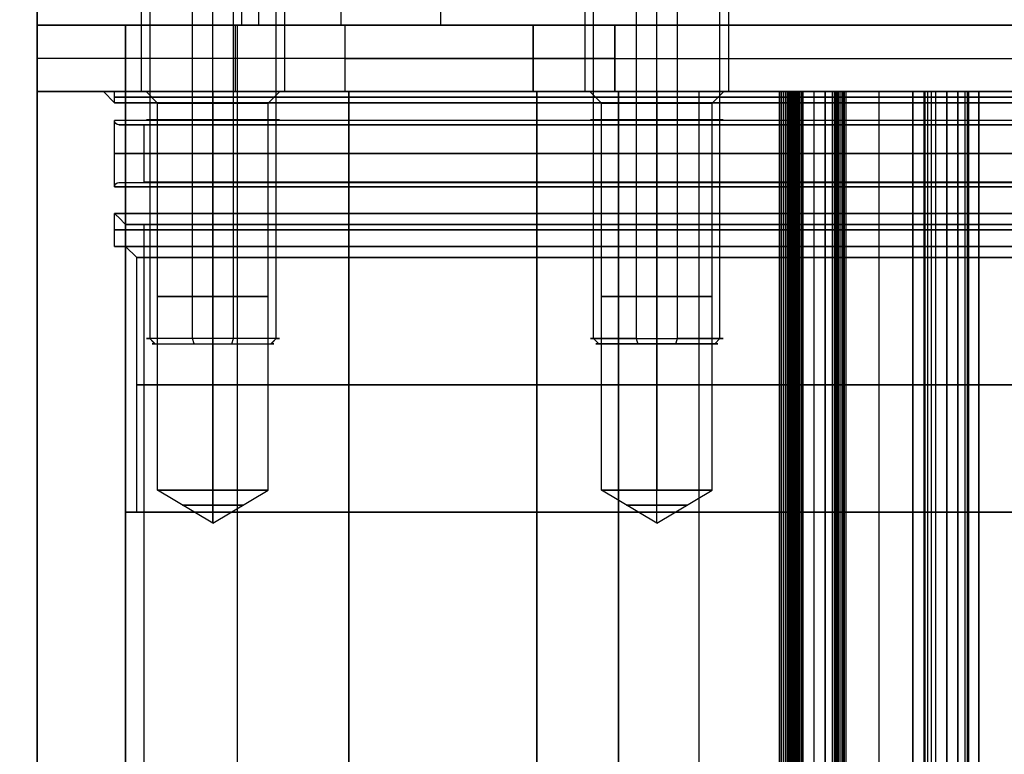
# Model space of a CAD drawing. Header units: millimetres. Extents: x -66 to 114, y 79 to 395.
# Tile 203 of 211: x -66 to -21, y 288 to 321. Entities that reach past the tile are written whole.
import ezdxf

# ---------------------------------------------------------------- set-up
doc = ezdxf.new("R2010")
doc.units = ezdxf.units.MM
doc.layers.add('Layer 01', color=7, linetype='Continuous', true_color=0x000000)

# ---------------------------------------------------------------- blocks, each defined once
blk = doc.blocks.new('Block 01')
at = {"layer": 'Layer 01'}
for p, q in [((-51.315, 320.473, -46.815), (-51.315, 332.473, -46.815)), ((-51.315, 320.473, 55.715), (-51.315, 332.473, 55.715)), ((-51.315, 320.473, 46.715), (-51.315, 332.473, 46.715)), ((-51.315, 320.473, -55.815), (-51.315, 332.473, -55.815)), ((-65.05, 116.973, -0.05), (-65.05, 331.473, -0.05)), ((-57.103, 317.473, -33.8), (-57.103, 324.473, -33.8)), ((-57.103, 317.473, -40.3), (-57.103, 324.473, -40.3)), ((-37.05, 317.473, 60.253), (-37.05, 324.473, 60.253)), ((-37.05, 317.473, 53.753), (-37.05, 324.473, 53.753)), ((-55.642, 320.473, 52.451), (-65.05, 320.473, 52.451)), ((-55.79, 320.473, -51.795), (-65.05, 320.473, -51.795)), ((-56.09, 317.473, -42.539), (-56.09, 320.473, -42.539)), ((-56.01, 320.473, 42.439), (-56.01, 116.973, 42.439)), ((-42.631, 320.473, 52.451), (-46.988, 320.473, 52.451)), ((-42.631, 320.473, -51.795), (-46.841, 320.473, -51.795)), ((-42.631, 320.473, 55.193), (-42.631, 317.473, 55.193)), ((-42.631, 320.473, -55.293), (-42.631, 317.473, -55.293)), ((-32.55, 320.473, -63.993), (-32.55, 320.473, -65.05)), ((-51.131, 318.973, -42.539), (-61.05, 318.973, -42.539)), ((-42.631, 318.973, 59.447), (-42.631, 318.973, 50.939)), ((-42.631, 318.973, -51.039), (-42.631, 318.973, -59.547)), ((-64.501, 317.473, -40.583), (-64.489, 317.473, -40.583)), ((-61.55, 316.973, -0.05), (-62.05, 317.473, -0.05)), ((-61.55, 317.473, -0.05), (-62.05, 317.473, -0.05)), ((-60.353, 317.473, -37.05), (-60.128, 317.473, -37.05)), ((-59.603, 316.948, -37.05), (-60.128, 317.473, -37.05)), ((-57.484, 317.473, -42.539), (-57.484, 317.473, -42.561)), ((-57.103, 317.473, -33.8), (-57.103, 317.473, -34.025)), ((-57.103, 317.473, -40.075), (-57.103, 317.473, -40.3)), ((-56.01, 317.473, -42.561), (-56.01, 158.473, -42.561)), ((-54.603, 316.948, -37.05), (-54.078, 317.473, -37.05)), ((-54.078, 317.473, -37.05), (-53.853, 317.473, -37.05)), ((-50.969, 158.473, -42.561), (-50.969, 317.473, -42.561)), ((-50.969, 116.973, 42.439), (-50.969, 317.473, 42.439)), ((-44.955, 317.473, 45.099), (-44.955, 317.473, 44.933)), ((-44.349, 317.473, -45.73), (-44.349, 317.473, -45.915)), ((-42.469, 317.473, 52.943), (-42.631, 317.473, 52.943)), ((-42.469, 317.473, -53.087), (-42.631, 317.473, -53.087)), ((-42.469, 317.473, -55.31), (-42.469, 116.973, -55.31)), ((-42.469, 317.473, 55.199), (-42.469, 158.473, 55.199)), ((-40.3, 317.473, 57.003), (-40.075, 317.473, 57.003)), ((-39.55, 316.948, 57.003), (-40.075, 317.473, 57.003)), ((-37.05, 317.473, 60.253), (-37.05, 317.473, 60.028)), ((-37.05, 317.473, 53.978), (-37.05, 317.473, 53.753)), ((-34.55, 316.948, 57.003), (-34.025, 317.473, 57.003)), ((-34.025, 317.473, 57.003), (-33.8, 317.473, 57.003)), ((-31.473, 164.973, -64.061), (-31.473, 317.473, -64.061)), ((-28.975, 317.473, -63.681), (-30.988, 317.473, -63.681)), ((-28.975, 317.473, 63.58), (-30.987, 317.473, 63.58)), ((-30.004, 317.473, 64.052), (-30.004, 317.473, 63.05)), ((-30.004, 317.473, -63.15), (-30.004, 317.473, -64.152)), ((-28.975, 317.473, 63.612), (-28.975, 164.973, 63.612)), ((-28.975, 317.473, -63.722), (-28.975, 164.973, -63.722)), ((-25.474, 164.973, -64.403), (-25.474, 317.473, -64.403)), ((-22.974, 317.473, -63.997), (-24.983, 317.473, -63.997)), ((-22.974, 317.473, 63.897), (-24.983, 317.473, 63.897)), ((-23.998, 317.473, -63.475), (-23.998, 317.473, -64.476)), ((-23.998, 317.473, 64.376), (-23.998, 317.473, 63.375)), ((-23.951, 317.473, -63.477), (-23.951, 164.973, -63.477)), ((-22.974, 164.973, 63.946), (-22.974, 317.473, 63.946)), ((-22.974, 164.973, -64.046), (-22.974, 317.473, -64.046)), ((-59.603, 299.473, -37.05), (-59.603, 316.948, -37.05)), ((-54.603, 299.473, -37.05), (-54.603, 316.948, -37.05)), ((-39.55, 299.473, 57.003), (-39.55, 316.948, 57.003)), ((-34.55, 299.473, 57.003), (-34.55, 316.948, 57.003)), ((-61.55, 313.173, -0.05), (-61.55, 316.173, -0.05)), ((-60.941, 315.973, -7.121), (-59.833, 315.973, -7.121)), ((-60.218, 313.376), (-60.218, 315.971)), ((-60.941, 313.373, -7.121), (-59.833, 313.373, -7.121)), ((-61.55, 310.473, -0.05), (-61.55, 311.973, -0.05)), ((-61.05, 311.473, -0.05), (-60.218, 311.473, -0.05)), ((-60.218, 170.973), (-60.218, 311.473)), ((-61.05, 310.473, -0.05), (-61.55, 310.473, -0.05)), ((-60.55, 309.973, -0.05), (-61.05, 310.473, -0.05)), ((-60.55, 298.473, -0.05), (-60.55, 309.973, -0.05)), ((-57.103, 297.971, -37.05), (-59.603, 299.473, -37.05)), ((-57.103, 297.971, -37.05), (-54.603, 299.473, -37.05)), ((-37.05, 297.971, 57.003), (-39.55, 299.473, 57.003)), ((-37.05, 297.971, 57.003), (-34.55, 299.473, 57.003)), ((-61.05, 171.973, -0.05), (-61.05, 298.473, -0.05)), ((-61.05, 298.473, -0.05), (-60.55, 298.473, -0.05))]:
    blk.add_line(p, q, dxfattribs=at)
at = {"layer": 'Layer 01', "extrusion": (-1.30556e-33, 1, 1.30556e-33)}
blk.add_arc((61.05, 38.439, 320.473), 4, 0.0001, 90, dxfattribs=at)
at = {"layer": 'Layer 01', "extrusion": (-1.83147e-30, 1, -1.83147e-30)}
for centre in [(61.05, -38.539, 320.473), (61.05, -38.539, 317.473)]:
    blk.add_arc(centre, 4, 270, 359.9999, dxfattribs=at)
at = {"layer": 'Layer 01', "extrusion": (1.19363e-16, -1, -1.19363e-16)}
blk.add_arc((-55.05, 54.95, -320.473), 10, 90, 180, dxfattribs=at)
at = {"layer": 'Layer 01', "extrusion": (2.34188e-16, -1, 2.34188e-16)}
blk.add_arc((-55.05, -55.05, -320.473), 10, 180, 270, dxfattribs=at)
at = {"layer": 'Layer 01', "extrusion": (0, 1, -2.34188e-16)}
for start, end in [(0, 180), (180, 0)]:
    blk.add_arc((51.315, -51.315, 320.473), 4.5, start, end, dxfattribs=at)
at = {"layer": 'Layer 01', "extrusion": (1.84889e-31, 1, -2.34188e-16)}
blk.add_arc((51.315, 51.215, 320.473), 4.5, 360, 180, dxfattribs=at)
at = {"layer": 'Layer 01', "extrusion": (-1.84889e-31, 1, -2.34188e-16)}
blk.add_arc((51.315, 51.215, 320.473), 4.5, 180, 0, dxfattribs=at)
at = {"layer": 'Layer 01', "extrusion": (9.92518e-26, -1, -9.92518e-26)}
blk.add_arc((-51.131, 50.939, -320.473), 8.5, 270, 0, dxfattribs=at)
at = {"layer": 'Layer 01', "extrusion": (1.55661e-34, -1, 1.55661e-34)}
blk.add_arc((-51.131, -51.039, -320.473), 8.5, 360, 90, dxfattribs=at)
at = {"layer": 'Layer 01', "extrusion": (1.17522e-17, 1, -1.0871e-17)}
blk.add_arc((38.631, 59.447, 320.473), 4, 0, 85.5388, dxfattribs=at)
at = {"layer": 'Layer 01', "extrusion": (-1.53175e-18, 1, -1.41689e-18)}
blk.add_arc((38.631, -59.547, 320.473), 4, 274.4612, 0, dxfattribs=at)
at = {"layer": 'Layer 01', "extrusion": (-1.01306e-16, 1, 3.49231e-14)}
blk.add_arc((0.05, 434.95, 320.473), 500, 270, 274.46116, dxfattribs=at)
at = {"layer": 'Layer 01', "extrusion": (1.78283e-19, 1, -1.19907e-15)}
blk.add_arc((0.05, -435.05, 320.473), 500, 85.53885, 94.44411, dxfattribs=at)
at = {"layer": 'Layer 01', "extrusion": (0, 1, 0)}
for centre, radius, start, end in [((61.05, -38.539, 318.973), 4, 270, 0), ((51.131, 50.939, 318.973), 8.5, 180, 270), ((51.131, -51.039, 318.973), 8.5, 90, 180), ((38.631, -59.547, 318.973), 4, 274.4612, 0), ((38.631, 59.447, 318.973), 4, 0, 85.5388), ((0.05, -0.05, 316.973), 61.5, 270, 0), ((0.05, -0.05, 316.973), 61.5, 0, 90), ((0.05, -0.05, 316.173), 61.5, 270, 0), ((0, 0, 314.673), 60.218, 270, 90), ((57.103, -37.05, 308.211), 2.5, 270, 90), ((57.103, -37.05, 308.211), 2.5, 90, 270), ((37.05, 57.003, 308.211), 2.5, 270, 90), ((37.05, 57.003, 308.211), 2.5, 90, 270), ((57.103, -37.05, 298.797), 1.375, 270, 90), ((57.103, -37.05, 298.797), 1.375, 90, 270), ((37.05, 57.003, 298.797), 1.375, 270, 90), ((37.05, 57.003, 298.797), 1.375, 90, 270)]:
    blk.add_arc(centre, radius, start, end, dxfattribs=at)
at = {"layer": 'Layer 01', "extrusion": (-3.13683e-25, -1, -3.13683e-25)}
blk.add_arc((-61.05, -38.561, -317.473), 4, 180, 270, dxfattribs=at)
at = {"layer": 'Layer 01', "extrusion": (1.21913e-16, -1, 8.05009e-33)}
blk.add_arc((-0.05, -0.05, -317.473), 62, 90, 270, dxfattribs=at)
at = {"layer": 'Layer 01', "extrusion": (-9.32726e-33, -1, 2.34188e-16)}
blk.add_arc((-0.05, -0.05, -317.473), 61.5, 180, 0, dxfattribs=at)
at = {"layer": 'Layer 01', "extrusion": (2.30539e-32, 1, -2.34188e-16)}
blk.add_arc((0.05, -0.05, 317.473), 61.5, 0, 180, dxfattribs=at)
at = {"layer": 'Layer 01', "extrusion": (0, 1, -2.35922e-16)}
for start, end in [(180, 0), (0, 180)]:
    blk.add_arc((0.05, -0.05, 317.223), 61.5, start, end, dxfattribs=at)
at = {"layer": 'Layer 01', "extrusion": (0, 1, -9.59268e-17)}
for centre, start, end in [((57.103, -37.05, 317.473), 0, 180), ((57.103, -37.05, 317.473), 180, 0), ((37.05, 57.003, 317.473), 0, 180), ((37.05, 57.003, 317.473), 180, 0)]:
    blk.add_arc(centre, 3.25, start, end, dxfattribs=at)
at = {"layer": 'Layer 01', "extrusion": (3.83678e-18, -1, 0)}
for centre, radius, start, end in [((-57.103, -37.05, -317.473), 3.025, 90, 270), ((-57.103, -37.05, -317.473), 3.025, 270, 90), ((-37.05, 57.003, -317.473), 3.025, 90, 270), ((-37.05, 57.003, -317.473), 3.025, 270, 90), ((-57.103, -37.05, -316.948), 2.5, 270, 90), ((-37.05, 57.003, -316.948), 2.5, 270, 90), ((-57.103, -37.05, -299.473), 2.5, 270, 90), ((-37.05, 57.003, -299.473), 2.5, 270, 90)]:
    blk.add_arc(centre, radius, start, end, dxfattribs=at)
at = {"layer": 'Layer 01', "extrusion": (-8.0803e-35, 1, 8.0803e-35)}
blk.add_arc((51.131, 50.939, 317.473), 8.5, 180, 270, dxfattribs=at)
at = {"layer": 'Layer 01', "extrusion": (-9.67605e-18, 1, -1.35064e-16)}
blk.add_arc((51.131, -51.039, 317.473), 8.5, 90, 98.1954, dxfattribs=at)
at = {"layer": 'Layer 01', "extrusion": (-9.59268e-17, -1, 9.59268e-17)}
blk.add_arc((-50.969, 50.939, -317.473), 8.5, 270, 0, dxfattribs=at)
at = {"layer": 'Layer 01', "extrusion": (3.77817e-18, -1, 6.09022e-17)}
blk.add_arc((-50.969, -51.061, -317.473), 8.5, 82.9002, 90, dxfattribs=at)
at = {"layer": 'Layer 01', "extrusion": (-5.49326e-18, 1, -4.7588e-18)}
blk.add_arc((51.131, -51.039, 317.473), 8.5, 98.1954, 180, dxfattribs=at)
at = {"layer": 'Layer 01', "extrusion": (-1.39225e-19, -1, -1.2296e-19)}
blk.add_arc((-50.969, -51.061, -317.473), 8.5, 0, 82.9002, dxfattribs=at)
at = {"layer": 'Layer 01', "extrusion": (-1.17522e-17, -1, 1.0871e-17)}
blk.add_arc((-38.631, 59.447, -317.473), 4, 94.4612, 180, dxfattribs=at)
at = {"layer": 'Layer 01', "extrusion": (-1.19144e-19, -1, -1.10211e-19)}
blk.add_arc((-38.631, -59.547, -317.473), 4, 180, 265.5388, dxfattribs=at)
at = {"layer": 'Layer 01', "extrusion": (-7.29806e-20, 1, 6.75306e-20)}
blk.add_arc((38.469, 59.46, 317.473), 4, 0, 85.5576, dxfattribs=at)
at = {"layer": 'Layer 01', "extrusion": (-6.21994e-19, 1, -5.75545e-19)}
blk.add_arc((38.469, -59.56, 317.473), 4, 274.4425, 360, dxfattribs=at)
at = {"layer": 'Layer 01', "extrusion": (4.92757e-14, -1, 6.32909e-13)}
blk.add_arc((-0.05, 434.95, -317.473), 500, 265.53884, 265.5575, dxfattribs=at)
at = {"layer": 'Layer 01', "extrusion": (-6.66016e-14, -1, 8.5545e-13)}
blk.add_arc((-0.05, -435.05, -317.473), 500, 94.44248, 94.46115, dxfattribs=at)
at = {"layer": 'Layer 01', "extrusion": (-1.1084e-16, -1, 1.57535e-15)}
blk.add_arc((-0.054, -434.989, -317.473), 499.939, 93.60673, 94.44253, dxfattribs=at)
at = {"layer": 'Layer 01', "extrusion": (-9.74582e-16, -1, 1.62388e-14)}
blk.add_arc((-0.05, -435.051, -317.473), 500.001, 93.26227, 93.60678, dxfattribs=at)
at = {"layer": 'Layer 01', "extrusion": (3.44689e-24, 1, -3.89748e-24)}
blk.add_arc((31.473, -63.561, 317.473), 0.5, 183.4149, 273.6067, dxfattribs=at)
at = {"layer": 'Layer 01', "extrusion": (2.15815e-15, -1, 3.59595e-14)}
blk.add_arc((-0.05, 434.95, -317.473), 500, 266.3932, 266.73771, dxfattribs=at)
at = {"layer": 'Layer 01', "extrusion": (-5.80069e-16, 1, 9.66497e-15)}
blk.add_arc((0.05, -435.05, 317.473), 499, 86.5079, 86.62282, dxfattribs=at)
at = {"layer": 'Layer 01', "extrusion": (-1.06631e-16, 1, -1.77667e-15)}
blk.add_arc((0.05, 434.95, 317.473), 499, 273.37718, 273.4921, dxfattribs=at)
at = {"layer": 'Layer 01', "extrusion": (-3.53114e-19, -1, 3.3289e-19)}
blk.add_arc((-29.475, 63.583, -317.473), 0.5, 273.3772, 360, dxfattribs=at)
at = {"layer": 'Layer 01', "extrusion": (-9.80939e-20, 1, -9.2663e-20)}
blk.add_arc((28.475, -63.741, 317.473), 0.5, 273.2616, 0, dxfattribs=at)
at = {"layer": 'Layer 01', "extrusion": (-1.69158e-17, 1, -3.13362e-16)}
blk.add_arc((0.043, 435.077, 317.473), 500.127, 272.9176, 273.26224, dxfattribs=at)
at = {"layer": 'Layer 01', "extrusion": (1.68347e-16, -1, -3.11853e-15)}
blk.add_arc((-0.058, -434.9, -317.473), 499.849, 92.91756, 93.26239, dxfattribs=at)
at = {"layer": 'Layer 01', "extrusion": (-8.69182e-18, -1, 3.4131e-16)}
blk.add_arc((-25.474, 63.803, -317.473), 0.5, 90, 92.9176, dxfattribs=at)
at = {"layer": 'Layer 01', "extrusion": (-4.7181e-15, 1, -1.13584e-13)}
blk.add_arc((25.474, -63.903, 317.473), 0.5, 182.3745, 272.9166, dxfattribs=at)
at = {"layer": 'Layer 01', "extrusion": (1.77121e-15, -1, 3.69381e-14)}
blk.add_arc((-0.05, 434.95, -317.473), 500, 267.08244, 267.42702, dxfattribs=at)
at = {"layer": 'Layer 01', "extrusion": (6.59552e-16, -1, -1.37552e-14)}
blk.add_arc((-0.041, -435.246, -317.473), 500.196, 92.57297, 92.91741, dxfattribs=at)
at = {"layer": 'Layer 01', "extrusion": (-6.34003e-21, 1, -6.60321e-21)}
blk.add_arc((25.474, 63.803, 317.473), 0.5, 90, 177.6703, dxfattribs=at)
at = {"layer": 'Layer 01', "extrusion": (-4.09102e-16, 1, 8.53134e-15)}
blk.add_arc((0.05, -435.05, 317.473), 499, 87.19718, 87.31202, dxfattribs=at)
at = {"layer": 'Layer 01', "extrusion": (-3.98993e-23, 1, -3.80835e-23)}
blk.add_arc((22.474, -64.046, 317.473), 0.5, 272.5731, 0.0946, dxfattribs=at)
at = {"layer": 'Layer 01', "extrusion": (-8.11537e-21, 1, 7.7463e-21)}
blk.add_arc((22.474, 63.946, 317.473), 0.5, 359.9066, 87.4276, dxfattribs=at)
at = {"layer": 'Layer 01', "extrusion": (9.31276e-22, 1, 2.15751e-16)}
blk.add_arc((0.05, -435.05, 317.473), 500, 87.42703, 92.57346, dxfattribs=at)
at = {"layer": 'Layer 01', "extrusion": (-8.91853e-18, -1, 3.9713e-16)}
blk.add_arc((-0.05, -435.046, -317.473), 499.996, 90, 92.573, dxfattribs=at)
at = {"layer": 'Layer 01', "extrusion": (-3.83678e-18, 1, 0)}
for centre in [(57.103, -37.05, 316.948), (37.05, 57.003, 316.948), (57.103, -37.05, 299.473), (37.05, 57.003, 299.473)]:
    blk.add_arc(centre, 2.5, 270, 90, dxfattribs=at)
at = {"layer": 'Layer 01', "extrusion": (2.84735e-16, 1, -4.05366e-16)}
blk.add_arc((0.05, -0.05, 315.973), 60.2, 239.64493, 30.35507, dxfattribs=at)
at = {"layer": 'Layer 01', "extrusion": (1.24206e-14, -2.77556e-16, -1)}
blk.add_arc((61.35, 316.173, 0.05), 0.2, 270, 0, dxfattribs=at)
at = {"layer": 'Layer 01', "extrusion": (-2.34188e-16, -1, 2.34188e-16)}
blk.add_arc((-0.05, -0.05, -316.173), 61.5, 90, 180, dxfattribs=at)
at = {"layer": 'Layer 01', "extrusion": (1.80394e-32, 1, -2.34188e-16)}
blk.add_arc((0.05, -0.05, 315.973), 61.3, 180, 0, dxfattribs=at)
at = {"layer": 'Layer 01', "extrusion": (8.99981e-33, 1, -2.34188e-16)}
blk.add_arc((0.05, -0.05, 315.973), 61.3, 0, 180, dxfattribs=at)
at = {"layer": 'Layer 01', "extrusion": (-2.69256e-18, -2.37657e-16, -1)}
for centre, start, end in [((60.25, 315.773, 0.05), 90, 99.2365), ((60.25, 313.573, 0.05), 260.7634, 270)]:
    blk.add_arc(centre, 0.2, start, end, dxfattribs=at)
at = {"layer": 'Layer 01', "extrusion": (-1.53156e-17, -1, 2.6683e-17)}
blk.add_arc((0, 0, -315.973), 60.218, 90, 149.71002, dxfattribs=at)
at = {"layer": 'Layer 01', "extrusion": (-6.93889e-18, 1, 0)}
for centre, radius in [((0.05, -0.05, 314.673), 61.5), ((0.05, -0.05, 311.223), 61.5), ((0.05, -0.05, 304.223), 60.5)]:
    blk.add_arc(centre, radius, 270, 90, dxfattribs=at)
at = {"layer": 'Layer 01', "extrusion": (3.8211e-16, -1, -3.07991e-16)}
blk.add_arc((-0.05, -0.05, -313.373), 60.2, 149.64493, 300.35507, dxfattribs=at)
at = {"layer": 'Layer 01', "extrusion": (1.73472e-16, -1.0339e-14, -1)}
blk.add_arc((61.35, 313.173, 0.05), 0.2, 0, 90, dxfattribs=at)
at = {"layer": 'Layer 01', "extrusion": (4.63649e-16, -1, 2.34188e-16)}
blk.add_arc((-0.05, -0.05, -313.373), 61.3, 180, 0, dxfattribs=at)
at = {"layer": 'Layer 01', "extrusion": (-4.63649e-16, 1, -2.34188e-16)}
blk.add_arc((0.05, -0.05, 313.373), 61.3, 0, 180, dxfattribs=at)
at = {"layer": 'Layer 01', "extrusion": (-3.03653e-17, 1, -1.85169e-15)}
blk.add_arc((0, 0, 313.373), 60.218, 30.28998, 90, dxfattribs=at)
at = {"layer": 'Layer 01', "extrusion": (6.90096e-16, 1, -2.34188e-16)}
blk.add_arc((0.05, -0.05, 313.173), 61.5, 270, 0, dxfattribs=at)
at = {"layer": 'Layer 01', "extrusion": (-1.89381e-31, 1, -9.24283e-16)}
blk.add_arc((0.05, -0.05, 313.173), 61.5, 0, 90, dxfattribs=at)
at = {"layer": 'Layer 01', "extrusion": (0, -1, 0)}
blk.add_arc((-0.05, -0.05, -311.973), 61.5, 180, 270, dxfattribs=at)
at = {"layer": 'Layer 01', "extrusion": (-1.15847e-15, -1, 2.34188e-16)}
blk.add_arc((-0.05, -0.05, -311.973), 61.5, 90, 180, dxfattribs=at)
at = {"layer": 'Layer 01', "extrusion": (4.83505e-33, 1, -2.34188e-16)}
blk.add_arc((0.05, -0.05, 311.473), 61, 180, 0, dxfattribs=at)
at = {"layer": 'Layer 01', "extrusion": (2.3496e-32, 1, -2.34188e-16)}
blk.add_arc((0.05, -0.05, 311.473), 61, 0, 180, dxfattribs=at)
at = {"layer": 'Layer 01', "extrusion": (1.19363e-16, -1, 2.78048e-48)}
blk.add_arc((0, 0, -311.473), 60.218, 90, 270, dxfattribs=at)
at = {"layer": 'Layer 01', "extrusion": (-3.83678e-18, 1, 1.09739e-34)}
blk.add_arc((0.05, -0.05, 310.473), 61.5, 270, 90, dxfattribs=at)
at = {"layer": 'Layer 01', "extrusion": (3.83678e-18, -1, -1.9509e-34)}
blk.add_arc((-0.05, -0.05, -310.473), 61, 90, 270, dxfattribs=at)
at = {"layer": 'Layer 01', "extrusion": (3.83678e-18, -1, 1.82621e-35)}
blk.add_arc((-0.05, -0.05, -309.973), 60.5, 90, 270, dxfattribs=at)
at = {"layer": 'Layer 01', "extrusion": (3.83678e-18, -1, 5.49918e-35)}
blk.add_arc((-0.05, -0.05, -298.473), 61, 90, 270, dxfattribs=at)
at = {"layer": 'Layer 01', "extrusion": (-3.83678e-18, 1, 1.10233e-34)}
blk.add_arc((0.05, -0.05, 298.473), 60.5, 270, 90, dxfattribs=at)
at = {"layer": 'Layer 01'}
for points, degree in [([(-55.815, 332.473, -51.315), (-55.815, 326.473, -51.315), (-55.815, 320.473, -51.315)], 2), ([(-55.815, 332.473, 51.215), (-55.815, 326.473, 51.215), (-55.815, 320.473, 51.215)], 2), ([(-46.815, 320.473, -51.315), (-46.815, 326.473, -51.315), (-46.815, 332.473, -51.315)], 2), ([(-46.815, 320.473, 51.215), (-46.815, 326.473, 51.215), (-46.815, 332.473, 51.215)], 2), ([(-65.05, 331.473, 54.95), (-65.05, 325.973, 54.95), (-65.05, 320.473, 54.95)], 2), ([(-65.05, 331.473, -55.05), (-65.05, 325.973, -55.05), (-65.05, 320.473, -55.05)], 2), ([(-55.05, 331.473, 64.95), (-55.05, 325.973, 64.95), (-55.05, 320.473, 64.95)], 2), ([(-55.05, 331.473, -65.05), (-55.05, 325.973, -65.05), (-55.05, 320.473, -65.05)], 2), ([(-60.353, 324.473, -37.05), (-60.353, 320.973, -37.05), (-60.353, 317.473, -37.05)], 2), ([(-53.853, 317.473, -37.05), (-53.853, 320.973, -37.05), (-53.853, 324.473, -37.05)], 2), ([(-40.3, 324.473, 57.003), (-40.3, 320.973, 57.003), (-40.3, 317.473, 57.003)], 2), ([(-33.8, 317.473, 57.003), (-33.8, 320.973, 57.003), (-33.8, 324.473, 57.003)], 2), ([(-65.05, 320.473, 54.95), (-65.05, 320.473, 46.695), (-65.05, 320.473, 38.439)], 2), ([(-65.05, 320.473, -38.539), (-65.05, 320.473, -46.795), (-65.05, 320.473, -55.05)], 2), ([(-65.05, 320.473, -38.539), (-65.05, 318.973, -38.539), (-65.05, 317.473, -38.539)], 2), ([(-65.05, 164.973, 38.439), (-65.05, 242.723, 38.439), (-65.05, 320.473, 38.439)], 2), ([(-61.05, 320.473, 42.439), (-56.09, 320.473, 42.439), (-51.131, 320.473, 42.439)], 2), ([(-51.131, 320.473, -42.539), (-56.09, 320.473, -42.539), (-61.05, 320.473, -42.539)], 2), ([(-61.05, 164.973, 42.439), (-61.05, 242.723, 42.439), (-61.05, 320.473, 42.439)], 2), ([(-61.05, 320.473, -42.539), (-61.05, 318.973, -42.539), (-61.05, 317.473, -42.539)], 2), ([(54.95, 320.473, 64.95), (-0.05, 320.473, 64.95), (-55.05, 320.473, 64.95)], 2), ([(-55.05, 320.473, -65.05), (-27.55, 320.473, -65.05), (-0.05, 320.473, -65.05)], 2), ([(-51.131, 317.473, 42.439), (-51.131, 318.973, 42.439), (-51.131, 320.473, 42.439)], 2), ([(-51.131, 317.473, -42.539), (-51.131, 318.973, -42.539), (-51.131, 320.473, -42.539)], 2), ([(-42.631, 320.473, 50.939), (-42.631, 320.473, 55.193), (-42.631, 320.473, 59.447)], 2), ([(-42.631, 320.473, -59.547), (-42.631, 320.473, -55.293), (-42.631, 320.473, -51.039)], 2), ([(-42.631, 317.473, -59.547), (-42.631, 318.973, -59.547), (-42.631, 320.473, -59.547)], 2), ([(-42.631, 317.473, 50.939), (-42.631, 318.973, 50.939), (-42.631, 320.473, 50.939)], 2), ([(-42.631, 320.473, 59.447), (-42.631, 318.973, 59.447), (-42.631, 317.473, 59.447)], 2), ([(-42.631, 317.473, -51.039), (-42.631, 318.973, -51.039), (-42.631, 320.473, -51.039)], 2), ([(-38.942, 317.473, -63.535), (-38.942, 318.973, -63.535), (-38.942, 320.473, -63.535)], 2), ([(-38.942, 320.473, 63.435), (-38.942, 318.973, 63.435), (-38.942, 317.473, 63.435)], 2), ([(-65.05, 317.473, -38.561), (-65.05, 237.973, -38.561), (-65.05, 158.473, -38.561)], 2), ([(-65.05, 317.473, -38.539), (-65.05, 317.473, -38.55), (-65.05, 317.473, -38.561)], 2), ([(-61.55, 316.973, -0.05), (-61.55, 317.223, -0.05), (-61.55, 317.473, -0.05)], 2), ([(-61.05, 317.473, -42.539), (-56.09, 317.473, -42.539), (-51.131, 317.473, -42.539)], 2), ([(-50.969, 317.473, -42.561), (-56.01, 317.473, -42.561), (-61.05, 317.473, -42.561)], 2), ([(-61.05, 317.473, -42.561), (-61.05, 237.973, -42.561), (-61.05, 158.473, -42.561)], 2), ([(-57.103, 317.473, -40.075), (-57.103, 317.211, -39.813), (-57.103, 316.948, -39.55)], 2), ([(-57.103, 316.948, -34.55), (-57.103, 317.211, -34.288), (-57.103, 317.473, -34.025)], 2), ([(-51.131, 317.473, 42.439), (-51.05, 317.473, 42.439), (-50.969, 317.473, 42.439)], 2), ([(-50.969, 317.473, -42.561), (-50.969, 237.973, -42.561), (-50.969, 158.473, -42.561)], 2), ([(-50.969, 317.473, 42.439), (-50.969, 217.223, 42.439), (-50.969, 116.973, 42.439)], 2), ([(-42.631, 317.473, 59.447), (-42.631, 317.473, 55.193), (-42.631, 317.473, 50.939)], 2), ([(-42.631, 317.473, -51.039), (-42.631, 317.473, -55.293), (-42.631, 317.473, -59.547)], 2), ([(-42.469, 317.473, 50.939), (-42.469, 317.473, 55.199), (-42.469, 317.473, 59.46)], 2), ([(-42.469, 317.473, -59.56), (-42.469, 317.473, -55.31), (-42.469, 317.473, -51.061)], 2), ([(-42.469, 116.973, -59.56), (-42.469, 217.223, -59.56), (-42.469, 317.473, -59.56)], 2), ([(-42.469, 317.473, -51.061), (-42.469, 217.223, -51.061), (-42.469, 116.973, -51.061)], 2), ([(-42.469, 317.473, 50.939), (-42.469, 237.973, 50.939), (-42.469, 158.473, 50.939)], 2), ([(-42.469, 317.473, 59.46), (-42.469, 237.973, 59.46), (-42.469, 158.473, 59.46)], 2), ([(-38.779, 116.973, -63.548), (-38.779, 217.223, -63.548), (-38.779, 317.473, -63.548)], 2), ([(-38.779, 317.473, 63.448), (-38.779, 241.223, 63.448), (-38.779, 164.973, 63.448)], 2), ([(-37.05, 317.473, 53.978), (-37.05, 317.211, 54.24), (-37.05, 316.948, 54.503)], 2), ([(-37.05, 316.948, 59.503), (-37.05, 317.211, 59.765), (-37.05, 317.473, 60.028)], 2), ([(-35.143, 164.973, 63.717), (-35.143, 241.223, 63.717), (-35.143, 317.473, 63.717)], 2), ([(-31.504, 317.473, -64.06), (-31.504, 241.223, -64.06), (-31.504, 164.973, -64.06)], 2), ([(-31.504, 164.973, 63.96), (-31.504, 241.223, 63.96), (-31.504, 317.473, 63.96)], 2), ([(-31.408, 164.973, 63.956), (-31.408, 241.223, 63.956), (-31.408, 317.473, 63.956)], 2), ([(-31.311, 164.973, 63.934), (-31.311, 241.223, 63.934), (-31.311, 317.473, 63.934)], 2), ([(-31.226, 164.973, 63.895), (-31.226, 241.223, 63.895), (-31.226, 317.473, 63.895)], 2), ([(-31.142, 164.973, 63.836), (-31.142, 241.223, 63.836), (-31.142, 317.473, 63.836)], 2), ([(-31.079, 164.973, 63.769), (-31.079, 241.223, 63.769), (-31.079, 317.473, 63.769)], 2), ([(-31.024, 164.973, 63.68), (-31.024, 241.223, 63.68), (-31.024, 317.473, 63.68)], 2), ([(-31.009, 164.973, 63.646), (-31.009, 241.223, 63.646), (-31.009, 317.473, 63.646)], 2), ([(-30.994, 164.973, 63.603), (-30.994, 241.223, 63.603), (-30.994, 317.473, 63.603)], 2), ([(-30.981, 164.973, 63.551), (-30.981, 241.223, 63.551), (-30.981, 317.473, 63.551)], 2), ([(-30.974, 317.473, 63.492), (-30.974, 241.223, 63.492), (-30.974, 164.973, 63.492)], 2), ([(-30.974, 317.473, -63.59), (-30.974, 241.223, -63.59), (-30.974, 164.973, -63.59)], 2), ([(-30.973, 164.973, -63.581), (-30.973, 241.223, -63.581), (-30.973, 317.473, -63.581)], 2), ([(-30.97, 164.973, -63.551), (-30.97, 241.223, -63.551), (-30.97, 317.473, -63.551)], 2), ([(-30.964, 164.973, -63.518), (-30.964, 241.223, -63.518), (-30.964, 317.473, -63.518)], 2), ([(-30.955, 164.973, -63.481), (-30.955, 241.223, -63.481), (-30.955, 317.473, -63.481)], 2), ([(-30.941, 164.973, -63.441), (-30.941, 241.223, -63.441), (-30.941, 317.473, -63.441)], 2), ([(-30.928, 164.973, 63.31), (-30.928, 241.223, 63.31), (-30.928, 317.473, 63.31)], 2), ([(-30.922, 164.973, -63.398), (-30.922, 241.223, -63.398), (-30.922, 317.473, -63.398)], 2), ([(-30.897, 164.973, -63.354), (-30.897, 241.223, -63.354), (-30.897, 317.473, -63.354)], 2), ([(-30.864, 164.973, -63.309), (-30.864, 241.223, -63.309), (-30.864, 317.473, -63.309)], 2), ([(-30.824, 164.973, -63.264), (-30.824, 241.223, -63.264), (-30.824, 317.473, -63.264)], 2), ([(-30.806, 164.973, 63.148), (-30.806, 241.223, 63.148), (-30.806, 317.473, 63.148)], 2), ([(-30.775, 164.973, -63.223), (-30.775, 241.223, -63.223), (-30.775, 317.473, -63.223)], 2), ([(-30.719, 164.973, -63.186), (-30.719, 241.223, -63.186), (-30.719, 317.473, -63.186)], 2), ([(-30.656, 164.973, -63.157), (-30.656, 241.223, -63.157), (-30.656, 317.473, -63.157)], 2), ([(-30.63, 164.973, 63.047), (-30.63, 241.223, 63.047), (-30.63, 317.473, 63.047)], 2), ([(-30.588, 164.973, -63.135), (-30.588, 241.223, -63.135), (-30.588, 317.473, -63.135)], 2), ([(-30.517, 164.973, -63.124), (-30.517, 241.223, -63.124), (-30.517, 317.473, -63.124)], 2), ([(-30.445, 317.473, 63.023), (-30.445, 241.223, 63.023), (-30.445, 164.973, 63.023)], 2), ([(-30.445, 164.973, -63.123), (-30.445, 241.223, -63.123), (-30.445, 317.473, -63.123)], 2), ([(-29.945, 164.973, 63.054), (-29.945, 241.223, 63.054), (-29.945, 317.473, 63.054)], 2), ([(-29.945, 164.973, -63.154), (-29.945, 241.223, -63.154), (-29.945, 317.473, -63.154)], 2), ([(-29.446, 164.973, 63.083), (-29.446, 241.223, 63.083), (-29.446, 317.473, 63.083)], 2), ([(-29.446, 317.473, -63.183), (-29.446, 241.223, -63.183), (-29.446, 164.973, -63.183)], 2), ([(-29.113, 164.973, -63.341), (-29.113, 241.223, -63.341), (-29.113, 317.473, -63.341)], 2), ([(-29.027, 164.973, -63.465), (-29.027, 241.223, -63.465), (-29.027, 317.473, -63.465)], 2), ([(-28.975, 317.473, 63.583), (-28.975, 317.473, 63.612), (-28.975, 317.473, 63.641)], 2), ([(-28.975, 317.473, -63.741), (-28.975, 317.473, -63.722), (-28.975, 317.473, -63.703)], 2), ([(-28.975, 164.973, -63.741), (-28.975, 241.223, -63.741), (-28.975, 317.473, -63.741)], 2), ([(-28.975, 317.473, 63.583), (-28.975, 241.223, 63.583), (-28.975, 164.973, 63.583)], 2), ([(-28.975, 317.473, 63.641), (-28.975, 241.223, 63.641), (-28.975, 164.973, 63.641)], 2), ([(-28.975, 317.473, -63.703), (-28.975, 241.223, -63.703), (-28.975, 164.973, -63.703)], 2), ([(-28.965, 164.973, 63.742), (-28.965, 241.223, 63.742), (-28.965, 317.473, 63.742)], 2), ([(-28.942, 164.973, 63.819), (-28.942, 241.223, 63.819), (-28.942, 317.473, 63.819)], 2), ([(-28.895, 164.973, 63.911), (-28.895, 241.223, 63.911), (-28.895, 317.473, 63.911)], 2), ([(-28.838, 164.973, 63.984), (-28.838, 241.223, 63.984), (-28.838, 317.473, 63.984)], 2), ([(-28.761, 164.973, 64.051), (-28.761, 241.223, 64.051), (-28.761, 317.473, 64.051)], 2), ([(-28.679, 164.973, 64.097), (-28.679, 241.223, 64.097), (-28.679, 317.473, 64.097)], 2), ([(-28.621, 164.973, 64.119), (-28.621, 241.223, 64.119), (-28.621, 317.473, 64.119)], 2), ([(-28.562, 164.973, 64.133), (-28.562, 241.223, 64.133), (-28.562, 317.473, 64.133)], 2), ([(-28.503, 317.473, 64.14), (-28.504, 241.223, 64.14), (-28.504, 164.973, 64.14)], 2), ([(-28.503, 317.473, -64.24), (-28.503, 241.223, -64.24), (-28.503, 164.973, -64.24)], 2), ([(-27.002, 164.973, 64.223), (-27.002, 241.223, 64.223), (-27.002, 317.473, 64.223)], 2), ([(-27.002, 164.973, -64.323), (-27.002, 241.223, -64.323), (-27.002, 317.473, -64.323)], 2), ([(-25.5, 317.473, 64.302), (-25.5, 241.223, 64.302), (-25.5, 164.973, 64.302)], 2), ([(-25.5, 317.473, -64.402), (-25.5, 241.223, -64.402), (-25.5, 164.973, -64.402)], 2), ([(-25.474, 164.973, 64.303), (-25.474, 241.223, 64.303), (-25.474, 317.473, 64.303)], 2), ([(-24.974, 317.473, -63.923), (-24.974, 241.223, -63.923), (-24.974, 164.973, -63.923)], 2), ([(-24.974, 164.973, 63.823), (-24.974, 241.223, 63.823), (-24.974, 317.473, 63.823)], 2), ([(-24.927, 164.973, 63.64), (-24.927, 241.223, 63.64), (-24.927, 317.473, 63.64)], 2), ([(-24.927, 164.973, -63.74), (-24.927, 241.223, -63.74), (-24.927, 317.473, -63.74)], 2), ([(-24.811, 164.973, 63.482), (-24.811, 241.223, 63.482), (-24.811, 317.473, 63.482)], 2), ([(-24.811, 164.973, -63.582), (-24.811, 241.223, -63.582), (-24.811, 317.473, -63.582)], 2), ([(-24.644, 164.973, 63.382), (-24.644, 241.223, 63.382), (-24.644, 317.473, 63.382)], 2), ([(-24.644, 164.973, -63.482), (-24.644, 241.223, -63.482), (-24.644, 317.473, -63.482)], 2), ([(-24.451, 317.473, 63.353), (-24.451, 241.223, 63.353), (-24.451, 164.973, 63.353)], 2), ([(-23.452, 317.473, -63.501), (-23.951, 317.473, -63.477), (-24.451, 317.473, -63.453)], 2), ([(-24.451, 317.473, -63.453), (-24.451, 241.223, -63.453), (-24.451, 164.973, -63.453)], 2), ([(-23.951, 164.973, 63.377), (-23.951, 241.223, 63.377), (-23.951, 317.473, 63.377)], 2), ([(-23.452, 164.973, 63.401), (-23.452, 241.223, 63.401), (-23.452, 317.473, 63.401)], 2), ([(-23.452, 317.473, -63.501), (-23.452, 241.223, -63.501), (-23.452, 164.973, -63.501)], 2), ([(-23.114, 164.973, 63.556), (-23.114, 241.223, 63.556), (-23.114, 317.473, 63.556)], 2), ([(-23.114, 164.973, -63.656), (-23.114, 241.223, -63.656), (-23.114, 317.473, -63.656)], 2), ([(-23.01, 164.973, 63.713), (-23.01, 241.223, 63.713), (-23.01, 317.473, 63.713)], 2), ([(-22.974, 317.473, -64.046), (-22.973, 317.473, -64.034), (-22.973, 317.473, -64.023), (-22.973, 317.473, -64.012)], 3), ([(-22.973, 317.473, 63.912), (-22.973, 317.473, 63.923), (-22.973, 317.473, 63.934), (-22.974, 317.473, 63.946)], 3), ([(-22.974, 317.473, 63.946), (-22.974, 241.223, 63.946), (-22.974, 164.973, 63.946)], 2), ([(-22.974, 164.973, -64.046), (-22.974, 241.223, -64.046), (-22.974, 317.473, -64.046)], 2), ([(-22.973, 317.473, 63.912), (-22.973, 241.223, 63.912), (-22.973, 164.973, 63.912)], 2), ([(-22.973, 317.473, -64.012), (-22.973, 241.223, -64.012), (-22.973, 164.973, -64.012)], 2), ([(-22.973, 164.973, 63.929), (-22.973, 241.223, 63.929), (-22.973, 317.473, 63.929)], 2), ([(-22.973, 164.973, -64.029), (-22.973, 241.223, -64.029), (-22.973, 317.473, -64.029)], 2), ([(-22.496, 317.473, 64.446), (-22.496, 241.223, 64.446), (-22.496, 164.973, 64.446)], 2), ([(-22.496, 164.973, -64.546), (-22.496, 241.223, -64.546), (-22.496, 317.473, -64.546)], 2), ([(-57.103, 316.948, -39.55), (-57.103, 308.211, -39.55), (-57.103, 299.473, -39.55)], 2), ([(-57.103, 299.473, -34.55), (-57.103, 308.211, -34.55), (-57.103, 316.948, -34.55)], 2), ([(-37.05, 316.948, 54.503), (-37.05, 308.211, 54.503), (-37.05, 299.473, 54.503)], 2), ([(-37.05, 299.473, 59.503), (-37.05, 308.211, 59.503), (-37.05, 316.948, 59.503)], 2), ([(-61.05, 311.473, -0.05), (-61.3, 311.723, -0.05), (-61.55, 311.973, -0.05)], 2), ([(-57.103, 297.971, -37.05), (-57.103, 298.722, -35.8), (-57.103, 299.473, -34.55)], 2), ([(-57.103, 299.473, -39.55), (-57.103, 298.722, -38.3), (-57.103, 297.971, -37.05)], 2), ([(-37.05, 297.971, 57.003), (-37.05, 298.722, 55.753), (-37.05, 299.473, 54.503)], 2), ([(-37.05, 297.971, 57.003), (-37.05, 298.722, 58.253), (-37.05, 299.473, 59.503)], 2)]:
    blk.add_open_spline(points, degree=degree, dxfattribs=at)
blk.add_rational_spline([(-38.942, 318.973, 63.435), (-0.125, 318.973, 66.464), (38.693, 318.973, 63.447)], [0.99999545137, 0.996977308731, 0.999995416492], degree=2, dxfattribs=at)
for points, degree, knots in [([(-31.504, 317.473, 63.96), (-31.472, 317.473, 63.96), (-31.407, 317.473, 63.96), (-31.312, 317.473, 63.937), (-31.222, 317.473, 63.897), (-31.143, 317.473, 63.84), (-31.074, 317.473, 63.767), (-31.033, 317.473, 63.701), (-31.007, 317.473, 63.644), (-30.992, 317.473, 63.601), (-30.98, 317.473, 63.549), (-30.976, 317.473, 63.512), (-30.974, 317.473, 63.492)], 3, [0, 0, 0, 0, 0.0965486, 0.1971356, 0.2911441, 0.3942696, 0.4868247, 0.5914021, 0.6289738, 0.6748001, 0.7283391, 0.7887671, 0.7887671, 0.7887671, 0.7887671]), ([(-30.445, 317.473, -63.123), (-30.469, 317.473, -63.123), (-30.517, 317.473, -63.122), (-30.588, 317.473, -63.134), (-30.656, 317.473, -63.155), (-30.719, 317.473, -63.184), (-30.775, 317.473, -63.221), (-30.824, 317.473, -63.262), (-30.864, 317.473, -63.307), (-30.897, 317.473, -63.352), (-30.922, 317.473, -63.397), (-30.941, 317.473, -63.439), (-30.955, 317.473, -63.48), (-30.964, 317.473, -63.517), (-30.97, 317.473, -63.55), (-30.973, 317.473, -63.574), (-30.974, 317.473, -63.587), (-30.974, 317.473, -63.59)], 3, [0, 0, 0, 0, 0.0722675, 0.1446898, 0.2162814, 0.2860945, 0.353282, 0.4171431, 0.4771476, 0.5329378, 0.5843138, 0.6312081, 0.673656, 0.7117658, 0.7456931, 0.7756191, 0.7850665, 0.7850665, 0.7850665, 0.7850665]), ([(-30.974, 317.473, 63.492), (-30.97, 317.473, 63.433), (-30.956, 317.473, 63.37), (-30.9, 317.473, 63.25), (-30.858, 317.473, 63.194), (-30.755, 317.473, 63.102), (-30.693, 317.473, 63.068), (-30.567, 317.473, 63.027), (-30.503, 317.473, 63.02), (-30.445, 317.473, 63.023)], 3, [-0.7899126, -0.7899126, -0.7899126, -0.7899126, -0.5924344, -0.5924344, -0.3949563, -0.3949563, -0.1974781, -0.1974781, 0, 0, 0, 0]), ([(-28.975, 317.473, -63.703), (-28.975, 317.473, -63.567), (-29.027, 317.473, -63.465), (-29.062, 317.473, -63.397), (-29.113, 317.473, -63.341), (-29.251, 317.473, -63.194), (-29.446, 317.473, -63.183)], 2, [-0.7997505, -0.7997505, -0.7997505, -0.5492493, -0.5492493, -0.3964969, -0.3964969, 0, 0, 0]), ([(-28.975, 317.473, 63.641), (-28.973, 317.473, 63.675), (-28.969, 317.473, 63.735), (-28.942, 317.473, 63.827), (-28.9, 317.473, 63.91), (-28.838, 317.473, 63.989), (-28.765, 317.473, 64.052), (-28.69, 317.473, 64.094), (-28.622, 317.473, 64.12), (-28.563, 317.473, 64.134), (-28.523, 317.473, 64.138), (-28.503, 317.473, 64.14)], 3, [0, 0, 0, 0, 0.1022, 0.182849, 0.287228, 0.3797623, 0.4827268, 0.5766769, 0.6392229, 0.7000871, 0.759677, 0.759677, 0.759677, 0.759677]), ([(-24.974, 317.473, 63.823), (-24.971, 317.473, 63.731), (-24.927, 317.473, 63.64), (-24.883, 317.473, 63.547), (-24.811, 317.473, 63.482), (-24.735, 317.473, 63.415), (-24.644, 317.473, 63.382), (-24.551, 317.473, 63.348), (-24.451, 317.473, 63.353)], 2, [-0.7907428, -0.7907428, -0.7907428, -0.5976871, -0.5976871, -0.3982895, -0.3982895, -0.19933, -0.19933, 0, 0, 0]), ([(-24.451, 317.473, -63.453), (-24.553, 317.473, -63.448), (-24.644, 317.473, -63.482), (-24.739, 317.473, -63.517), (-24.811, 317.473, -63.582), (-24.886, 317.473, -63.65), (-24.927, 317.473, -63.74), (-24.971, 317.473, -63.833), (-24.974, 317.473, -63.923)], 2, [-0.7911107, -0.7911107, -0.7911107, -0.5916006, -0.5916006, -0.3926373, -0.3926373, -0.1932369, -0.1932369, 0, 0, 0]), ([(-23.452, 317.473, 63.401), (-23.252, 317.473, 63.41), (-23.114, 317.473, 63.556), (-23.044, 317.473, 63.63), (-23.01, 317.473, 63.713), (-22.973, 317.473, 63.802), (-22.973, 317.473, 63.912)], 2, [-0.798046, -0.798046, -0.798046, -0.3978116, -0.3978116, -0.2064231, -0.2064231, 0, 0, 0]), ([(-22.973, 317.473, -64.012), (-22.973, 317.473, -63.803), (-23.114, 317.473, -63.656), (-23.254, 317.473, -63.51), (-23.452, 317.473, -63.501)], 2, [-0.8122461, -0.8122461, -0.8122461, -0.3996008, -0.3996008, 0, 0, 0]), ([(-51.997, 315.973, 30.373), (-53.32, 315.973, 28.109), (-54.496, 315.973, 25.757), (-56.034, 315.973, 22.094), (-56.509, 315.973, 20.849), (-57.37, 315.973, 18.349), (-57.757, 315.973, 17.09), (-58.792, 315.972, 13.288), (-59.314, 315.972, 10.719), (-59.846, 315.972, 6.814), (-59.981, 315.971, 5.503), (-60.164, 315.971, 2.864), (-60.213, 315.971, 1.532), (-60.227, 315.97, -2.438), (-60.062, 315.97, -5.062), (-59.395, 315.969, -10.263), (-58.892, 315.969, -12.84), (-58.048, 315.969, -16.033), (-57.868, 315.968, -16.67), (-57.487, 315.968, -17.941), (-57.285, 315.968, -18.575), (-56.651, 315.968, -20.459), (-56.189, 315.968, -21.695), (-54.688, 315.967, -25.344), (-53.534, 315.967, -27.699), (-51.574, 315.967, -31.113), (-50.882, 315.967, -32.232), (-49.787, 315.967, -33.881), (-49.412, 315.967, -34.425), (-48.643, 315.966, -35.504), (-48.247, 315.966, -36.039), (-46.233, 315.966, -38.675), (-44.499, 315.966, -40.656), (-40.796, 315.966, -44.371), (-38.827, 315.966, -46.105), (-35.693, 315.966, -48.517), (-34.618, 315.967, -49.291), (-32.409, 315.967, -50.77), (-31.287, 315.967, -51.469), (-27.865, 315.967, -53.448), (-25.513, 315.967, -54.609), (-20.668, 315.968, -56.621), (-18.176, 315.968, -57.471), (-14.969, 315.969, -58.332), (-14.324, 315.969, -58.493), (-13.034, 315.969, -58.794), (-12.388, 315.969, -58.934), (-10.448, 315.969, -59.319), (-9.151, 315.969, -59.533), (-5.248, 315.97, -60.046), (-2.632, 315.97, -60.218), (0, 315.971, -60.218)], 3, [-126.488309, -126.488309, -126.488309, -126.488309, -118.58279, -118.58279, -114.63003, -114.63003, -110.67727, -110.67727, -102.771751, -102.771751, -98.818991, -98.818991, -94.866232, -94.866232, -86.960712, -86.960712, -79.055193, -79.055193, -77.078813, -77.078813, -75.102433, -75.102433, -71.149674, -71.149674, -63.244154, -63.244154, -59.291395, -59.291395, -57.315015, -57.315015, -55.338635, -55.338635, -47.433116, -47.433116, -39.527597, -39.527597, -35.574837, -35.574837, -31.622077, -31.622077, -23.716558, -23.716558, -15.811039, -15.811039, -13.834659, -13.834659, -11.858279, -11.858279, -7.905519, -7.905519, 0, 0, 0, 0]), ([(0, 313.376, -60.218), (-2.645, 313.376, -60.218), (-5.267, 313.377, -60.044), (-10.465, 313.377, -59.36), (-13.041, 313.378, -58.848), (-16.232, 313.378, -57.993), (-16.868, 313.378, -57.811), (-18.139, 313.378, -57.425), (-18.772, 313.378, -57.221), (-20.652, 313.379, -56.581), (-21.886, 313.379, -56.115), (-25.529, 313.379, -54.602), (-27.879, 313.38, -53.44), (-31.287, 313.38, -51.469), (-32.404, 313.38, -50.774), (-34.049, 313.38, -49.672), (-34.592, 313.38, -49.295), (-35.669, 313.38, -48.522), (-36.203, 313.38, -48.125), (-38.831, 313.38, -46.102), (-40.805, 313.38, -44.363), (-44.506, 313.38, -40.648), (-46.234, 313.38, -38.673), (-48.636, 313.38, -35.531), (-49.407, 313.38, -34.452), (-50.878, 313.38, -32.24), (-51.573, 313.38, -31.115), (-53.539, 313.38, -27.689), (-54.693, 313.379, -25.334), (-56.688, 313.379, -20.482), (-57.53, 313.378, -17.986), (-58.551, 313.378, -14.133), (-58.847, 313.378, -12.842), (-59.353, 313.377, -10.254), (-59.562, 313.377, -8.957), (-60.063, 313.377, -5.054), (-60.226, 313.376, -2.437), (-60.213, 313.376, 1.511), (-60.166, 313.376, 2.831), (-60.029, 313.375, 4.817), (-59.972, 313.375, 5.48), (-59.837, 313.375, 6.798), (-59.758, 313.375, 7.455), (-59.314, 313.375, 10.723), (-58.79, 313.374, 13.295), (-57.413, 313.374, 18.354), (-56.558, 313.374, 20.841), (-55.278, 313.373, 23.896), (-55.01, 313.373, 24.505), (-54.457, 313.373, 25.711), (-54.171, 313.373, 26.308), (-53.286, 313.373, 28.081), (-52.659, 313.373, 29.239), (-51.997, 313.373, 30.373)], 3, [-126.487776, -126.487776, -126.487776, -126.487776, -118.58229, -118.58229, -110.676804, -110.676804, -108.700433, -108.700433, -106.724061, -106.724061, -102.771318, -102.771318, -94.865832, -94.865832, -90.913089, -90.913089, -88.936718, -88.936718, -86.960346, -86.960346, -79.05486, -79.05486, -71.149374, -71.149374, -67.196631, -67.196631, -63.243888, -63.243888, -55.338402, -55.338402, -47.432916, -47.432916, -43.480173, -43.480173, -39.52743, -39.52743, -31.621944, -31.621944, -27.669201, -27.669201, -25.69283, -25.69283, -23.716458, -23.716458, -15.810972, -15.810972, -7.905486, -7.905486, -5.929115, -5.929115, -3.952743, -3.952743, 0, 0, 0, 0])]:
    blk.add_open_spline(points, degree=degree, knots=knots, dxfattribs=at)

msp = doc.modelspace()

# ---------------------------------------------------------------- linework, layer by layer
at = {"layer": 'Layer 01'}
for p, q in [((-58.026, 306.323, -39.904), (-58.026, 326.073, -39.904)), ((-56.179, 306.323, -34.196), (-56.179, 326.073, -34.196)), ((-54.248, 306.323, -37.973), (-54.248, 326.073, -37.973)), ((-39.904, 306.323, 57.926), (-39.904, 326.073, 57.926)), ((-34.196, 306.323, 56.079), (-34.196, 326.073, 56.079)), ((-59.719, 306.073, -36.204), (-59.957, 306.323, -36.127)), ((-57.949, 306.073, -39.667), (-58.026, 306.323, -39.904)), ((-56.256, 306.073, -34.433), (-56.179, 306.323, -34.196)), ((-54.486, 306.073, -37.896), (-54.248, 306.323, -37.973)), ((-39.667, 306.073, 57.849), (-39.904, 306.323, 57.926)), ((-34.433, 306.073, 56.156), (-34.196, 306.323, 56.079)), ((-59.719, 306.073, -36.204), (-54.486, 306.073, -37.896)), ((-57.949, 306.073, -39.667), (-56.256, 306.073, -34.433)), ((-39.667, 306.073, 57.849), (-34.433, 306.073, 56.156)), ((-36.204, 306.073, 59.619), (-37.896, 306.073, 54.386))]:
    msp.add_line(p, q, dxfattribs=at)
at = {"layer": 'Layer 01', "extrusion": (0, 1, 0)}
for centre, start, end in [((57.103, -37.05, 316.198), 197.9258, 17.9258), ((57.103, -37.05, 316.198), 17.9258, 197.9258), ((37.05, 57.003, 316.198), 287.9258, 107.9258), ((37.05, 57.003, 316.198), 107.9258, 287.9258)]:
    msp.add_arc(centre, 3, start, end, dxfattribs=at)
at = {"layer": 'Layer 01', "extrusion": (-8.17049e-17, 1, -2.52575e-16)}
for centre, radius, start, end in [((57.103, -37.05, 306.323), 3, 197.9258, 17.9258), ((57.103, -37.05, 306.073), 2.75, 17.9258, 197.9258)]:
    msp.add_arc(centre, radius, start, end, dxfattribs=at)
at = {"layer": 'Layer 01', "extrusion": (8.17049e-17, -1, 2.52575e-16)}
for centre, radius, start, end in [((-57.103, -37.05, -306.323), 3, 342.0742, 162.0742), ((-57.103, -37.05, -306.073), 2.75, 162.0742, 342.0742)]:
    msp.add_arc(centre, radius, start, end, dxfattribs=at)
at = {"layer": 'Layer 01', "extrusion": (-4.50921e-17, 1, 1.45867e-17)}
for centre, radius, start, end in [((37.05, 57.003, 306.323), 3, 287.9258, 107.9258), ((37.05, 57.003, 306.073), 2.75, 107.9258, 287.9258)]:
    msp.add_arc(centre, radius, start, end, dxfattribs=at)
at = {"layer": 'Layer 01', "extrusion": (4.50921e-17, -1, -1.45867e-17)}
for centre, radius, start, end in [((-37.05, 57.003, -306.323), 3, 252.0742, 72.0742), ((-37.05, 57.003, -306.073), 2.75, 72.0742, 252.0742)]:
    msp.add_arc(centre, radius, start, end, dxfattribs=at)
at = {"layer": 'Layer 01'}
for points in [[(-59.957, 326.073, -36.127), (-59.957, 316.198, -36.127), (-59.957, 306.323, -36.127)], [(-54.248, 306.323, -37.973), (-54.248, 316.198, -37.973), (-54.248, 326.073, -37.973)], [(-37.973, 306.323, 54.148), (-37.973, 316.198, 54.148), (-37.973, 326.073, 54.148)], [(-36.127, 326.073, 59.857), (-36.127, 316.198, 59.857), (-36.127, 306.323, 59.857)], [(-59.957, 306.323, -36.127), (-59.838, 306.198, -36.165), (-59.719, 306.073, -36.204)], [(-54.486, 306.073, -37.896), (-54.367, 306.198, -37.935), (-54.248, 306.323, -37.973)], [(-37.896, 306.073, 54.386), (-37.935, 306.198, 54.267), (-37.973, 306.323, 54.148)], [(-36.127, 306.323, 59.857), (-36.165, 306.198, 59.738), (-36.204, 306.073, 59.619)]]:
    msp.add_open_spline(points, degree=2, dxfattribs=at)

# ---------------------------------------------------------------- block references
msp.add_blockref('Block 01', (0, 0), dxfattribs=at)

doc.saveas('drawing.dxf')
